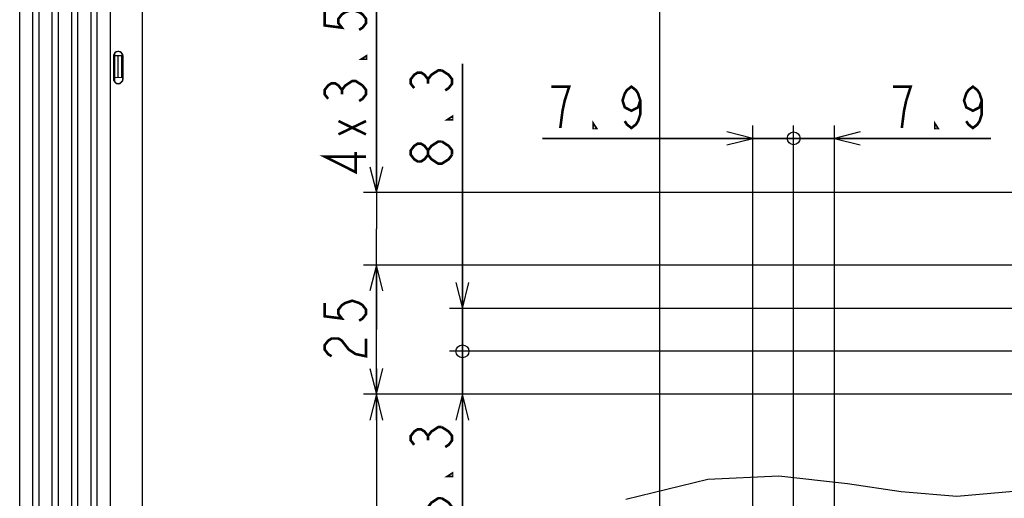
# Model space of a CAD drawing. Extents: x 28 to 410, y 33 to 287.
# Tile 22 of 41: x 173 to 249, y 165 to 202. Entities that reach past the tile are written whole.
import ezdxf

# ---------------------------------------------------------------- set-up
doc = ezdxf.new("R2010")
doc.units = 0
doc.header["$LTSCALE"] = 23.1
doc.layers.get('0').update_dxf_attribs({"linetype": 'CONTINUOUS'})
doc.layers.add('ALL_DIM', color=7, linetype='CONTINUOUS')
doc.layers.add('ALL_FEATURES', color=7, linetype='CONTINUOUS')
doc.dimstyles.get("Standard").update_dxf_attribs({"dimtxt": 2.5, "dimasz": 2.5, "dimexe": 1.25, "dimexo": 0.625, "dimtad": 1, "dimcen": 2.5, "dimazin": 3, "dimtfac": 1, "dimtmove": 0, "dimatfit": 3})

# ---------------------------------------------------------------- blocks, each defined once
blk = doc.blocks.new('_OPEN')
at = {"color": 0, "linetype": 'BYBLOCK'}
for p, q in [((0, 0), (-1, 0.25)), ((-1, -0.25), (0, 0)), ((-1, 0), (0, 0))]:
    blk.add_line(p, q, dxfattribs=at)
blk = doc.blocks.new('*D28')
at = {"layer": 'ALL_DIM', "color": 2, "linetype": 'CONTINUOUS'}
for p, q in [((263.951, 173.429), (199.604, 173.429)), ((200.604, 173.429), (200.604, 143.629)), ((200.604, 113.829), (200.604, 143.629)), ((216.751, 113.829), (199.604, 113.829))]:
    blk.add_line(p, q, dxfattribs=at)
at = {"layer": 'ALL_DIM', "color": 2, "linetype": 'CONTINUOUS', "xscale": 2, "yscale": 2, "zscale": 2}
for p, rotation in [((200.604, 173.429), 90), ((200.604, 113.829), 270)]:
    blk.add_blockref('_OPEN', p, dxfattribs=dict(at, rotation=rotation))
blk = doc.blocks.new('_DOTBLANK')
at = {"color": 0, "linetype": 'BYBLOCK'}
blk.add_line((-1, 0), (0, 0), dxfattribs=at)
blk.add_circle((0, 0), 0.25, dxfattribs=at)
blk = doc.blocks.new('*D29')
at = {"layer": 'ALL_DIM', "color": 2, "linetype": 'CONTINUOUS'}
for p, q in [((207.27, 176.749), (207.27, 181.749)), ((207.27, 181.749), (207.27, 175.089)), ((265.551, 176.749), (206.27, 176.749)), ((207.27, 163.147), (207.27, 175.089)), ((263.951, 173.429), (206.27, 173.429)), ((207.27, 173.429), (207.27, 163.147))]:
    blk.add_line(p, q, dxfattribs=at)
at = {"layer": 'ALL_DIM', "color": 2, "linetype": 'CONTINUOUS', "xscale": 2, "yscale": 2, "zscale": 2}
for name, p, rotation in [('_DOTBLANK', (207.27, 176.749), 270), ('_OPEN', (207.27, 173.429), 90)]:
    blk.add_blockref(name, p, dxfattribs=dict(at, rotation=rotation))
blk = doc.blocks.new('*D30')
at = {"layer": 'ALL_DIM', "color": 2, "linetype": 'CONTINUOUS'}
for p, q in [((207.27, 180.069), (207.27, 199.009)), ((207.27, 199.009), (207.27, 178.409)), ((263.951, 180.069), (206.27, 180.069)), ((207.27, 171.749), (207.27, 178.409)), ((265.551, 176.749), (206.27, 176.749)), ((207.27, 176.749), (207.27, 171.749))]:
    blk.add_line(p, q, dxfattribs=at)
at = {"layer": 'ALL_DIM', "color": 2, "linetype": 'CONTINUOUS', "xscale": 2, "yscale": 2, "zscale": 2}
for name, p, rotation in [('_OPEN', (207.27, 180.069), 270), ('_DOTBLANK', (207.27, 176.749), 90)]:
    blk.add_blockref(name, p, dxfattribs=dict(at, rotation=rotation))
blk = doc.blocks.new('*D31')
at = {"layer": 'ALL_DIM', "color": 2, "linetype": 'CONTINUOUS'}
for p, q in [((275.396, 183.429), (199.604, 183.429)), ((200.604, 183.429), (200.604, 178.429)), ((200.604, 173.429), (200.604, 178.429)), ((263.951, 173.429), (199.604, 173.429))]:
    blk.add_line(p, q, dxfattribs=at)
at = {"layer": 'ALL_DIM', "color": 2, "linetype": 'CONTINUOUS', "xscale": 2, "yscale": 2, "zscale": 2}
for p, rotation in [((200.604, 183.429), 90), ((200.604, 173.429), 270)]:
    blk.add_blockref('_OPEN', p, dxfattribs=dict(at, rotation=rotation))
blk = doc.blocks.new('*D32')
at = {"layer": 'ALL_DIM', "color": 2, "linetype": 'CONTINUOUS'}
for p, q in [((200.604, 189.029), (200.604, 214.694)), ((200.604, 214.694), (200.604, 186.229)), ((275.771, 189.029), (199.604, 189.029)), ((200.604, 178.429), (200.604, 186.229)), ((269.452, 183.429), (199.604, 183.429)), ((200.604, 183.429), (200.604, 178.429))]:
    blk.add_line(p, q, dxfattribs=at)
at = {"layer": 'ALL_DIM', "color": 2, "linetype": 'CONTINUOUS', "xscale": 2, "yscale": 2, "zscale": 2}
for p, rotation in [((200.604, 189.029), 270), ((200.604, 183.429), 90)]:
    blk.add_blockref('_OPEN', p, dxfattribs=dict(at, rotation=rotation))
blk = doc.blocks.new('*D33')
at = {"layer": 'ALL_DIM', "color": 2, "linetype": 'CONTINUOUS'}
for p, q in [((229.751, 151.949), (229.751, 194.231)), ((232.911, 151.949), (232.911, 194.231)), ((229.751, 193.231), (213.472, 193.231)), ((213.472, 193.231), (231.331, 193.231)), ((237.911, 193.231), (231.331, 193.231)), ((232.911, 193.231), (237.911, 193.231))]:
    blk.add_line(p, q, dxfattribs=at)
at = {"layer": 'ALL_DIM', "color": 2, "linetype": 'CONTINUOUS', "xscale": 2, "yscale": 2, "zscale": 2}
blk.add_blockref('_OPEN', (229.751, 193.231), dxfattribs=at)
at = {"layer": 'ALL_DIM', "color": 2, "linetype": 'CONTINUOUS', "xscale": 2, "yscale": 2, "zscale": 2, "rotation": 180}
blk.add_blockref('_DOTBLANK', (232.911, 193.231), dxfattribs=at)
blk = doc.blocks.new('*D34')
at = {"layer": 'ALL_DIM', "color": 2, "linetype": 'CONTINUOUS'}
for p, q in [((232.911, 151.949), (232.911, 194.231)), ((236.071, 151.949), (236.071, 194.231)), ((232.911, 193.231), (227.911, 193.231)), ((227.911, 193.231), (234.491, 193.231)), ((248.168, 193.231), (234.491, 193.231)), ((236.071, 193.231), (248.168, 193.231))]:
    blk.add_line(p, q, dxfattribs=at)
at = {"layer": 'ALL_DIM', "color": 2, "linetype": 'CONTINUOUS', "xscale": 2, "yscale": 2, "zscale": 2}
blk.add_blockref('_DOTBLANK', (232.911, 193.231), dxfattribs=at)
at = {"layer": 'ALL_DIM', "color": 2, "linetype": 'CONTINUOUS', "xscale": 2, "yscale": 2, "zscale": 2, "rotation": 180}
blk.add_blockref('_OPEN', (236.071, 193.231), dxfattribs=at)
blk = doc.blocks.new('*D35')
at = {"layer": 'ALL_DIM', "color": 2, "linetype": 'CONTINUOUS'}
for p, q in [((222.551, 119.629), (222.551, 214.915)), ((264.951, 181.069), (264.951, 214.915)), ((222.551, 213.915), (243.751, 213.915)), ((264.951, 213.915), (243.751, 213.915))]:
    blk.add_line(p, q, dxfattribs=at)
at = {"layer": 'ALL_DIM', "color": 2, "linetype": 'CONTINUOUS', "xscale": 2, "yscale": 2, "zscale": 2, "rotation": 180}
blk.add_blockref('_OPEN', (222.551, 213.915), dxfattribs=at)
at = {"layer": 'ALL_DIM', "color": 2, "linetype": 'CONTINUOUS', "xscale": 2, "yscale": 2, "zscale": 2}
blk.add_blockref('_OPEN', (264.951, 213.915), dxfattribs=at)

msp = doc.modelspace()

# ---------------------------------------------------------------- linework, layer by layer
at = {"color": 7, "linetype": 'CONTINUOUS'}
for p, q in [((226.269, 166.861), (231.772, 167.104)), ((231.772, 167.104), (237.072, 166.529)), ((219.93, 165.304), (226.269, 166.861)), ((237.072, 166.529), (241.229, 165.901)), ((241.229, 165.901), (245.543, 165.546)), ((245.543, 165.546), (249.928, 165.917))]:
    msp.add_line(p, q, dxfattribs=at)
at = {"layer": 'ALL_DIM', "color": 2, "linetype": 'CONTINUOUS', "const_width": 0.2}
for points in [[(196.604, 202.998), (196.604, 201.966), (197.937, 201.794), (197.671, 202.138), (197.671, 202.482), (197.937, 202.826), (198.204, 202.998), (198.737, 203.17), (199.271, 202.998), (199.537, 202.826), (199.804, 202.482), (199.804, 202.138), (199.537, 201.794), (199.271, 201.622)], [(199.804, 199.558), (199.804, 199.386), (199.537, 199.386), (199.804, 199.558)], [(203.536, 197.117), (203.27, 197.461), (203.27, 197.805), (203.536, 198.149), (203.803, 198.321), (204.07, 198.321), (204.336, 198.149), (204.603, 197.805), (204.87, 198.149), (205.136, 198.321), (205.403, 198.493), (205.67, 198.493)], [(205.67, 198.493), (206.203, 198.149), (206.47, 197.805), (206.47, 197.461), (206.203, 197.117), (205.936, 196.945)], [(196.871, 196.29), (196.604, 196.634), (196.604, 196.978), (196.871, 197.322), (197.137, 197.494), (197.404, 197.494), (197.671, 197.322), (197.937, 196.978), (198.204, 197.322), (198.471, 197.494), (198.737, 197.666), (199.004, 197.666), (199.537, 197.322)], [(204.603, 197.461), (204.603, 197.805)], [(197.937, 196.634), (197.937, 196.978)], [(199.537, 197.322), (199.804, 196.978), (199.804, 196.634), (199.537, 196.29), (199.271, 196.118)], [(214.848, 194.031), (215.02, 195.364), (215.192, 196.164), (215.364, 196.698), (215.536, 197.231), (214.16, 197.231)], [(221.04, 196.164), (220.868, 195.631), (220.352, 195.364), (219.836, 195.631), (219.664, 196.164), (219.836, 196.698), (220.008, 196.964), (220.352, 197.231), (220.696, 196.964), (220.868, 196.698), (221.04, 196.164), (221.04, 195.098), (220.868, 194.564), (220.696, 194.298), (220.352, 194.031), (220.008, 194.298), (219.836, 194.564)], [(241.632, 196.164), (241.976, 197.231), (240.6, 197.231)], [(247.48, 196.164), (247.308, 195.631), (246.792, 195.364), (246.276, 195.631), (246.104, 196.164), (246.276, 196.698), (246.448, 196.964), (246.792, 197.231), (247.136, 196.964), (247.308, 196.698), (247.48, 196.164), (247.48, 195.098), (247.308, 194.564), (247.136, 194.298), (246.792, 194.031), (246.448, 194.298), (246.276, 194.564)], [(241.288, 194.031), (241.46, 195.364), (241.632, 196.164)], [(197.671, 193.538), (199.804, 194.57)], [(199.804, 193.538), (197.671, 194.57)], [(206.47, 194.881), (206.47, 194.709), (206.203, 194.709), (206.47, 194.881)], [(217.6, 194.031), (217.428, 194.031), (217.428, 194.298), (217.6, 194.031)], [(244.04, 194.031), (243.868, 194.031), (243.868, 194.298), (244.04, 194.031)], [(204.603, 191.957), (204.336, 191.613), (204.07, 191.441), (203.803, 191.441), (203.536, 191.613), (203.27, 191.957), (203.27, 192.301), (203.536, 192.645), (203.803, 192.817), (204.07, 192.817), (204.336, 192.645), (204.603, 192.301)], [(206.47, 191.957), (206.203, 191.613), (205.936, 191.441), (205.67, 191.269), (205.403, 191.269), (205.136, 191.441), (204.87, 191.613), (204.603, 191.957), (204.603, 192.301), (204.87, 192.645), (205.136, 192.817), (205.403, 192.989), (205.67, 192.989)], [(205.67, 192.989), (206.203, 192.645), (206.47, 192.301), (206.47, 191.957)], [(199.804, 191.818), (196.604, 191.818), (199.004, 190.614), (199.004, 192.162)], [(196.604, 180.493), (196.604, 179.461), (197.937, 179.289), (197.671, 179.633), (197.671, 179.977), (197.937, 180.321), (198.204, 180.493), (198.737, 180.665), (199.271, 180.493), (199.537, 180.321), (199.804, 179.977), (199.804, 179.633), (199.537, 179.289), (199.271, 179.117)], [(197.137, 176.365), (196.871, 176.537), (196.604, 176.881), (196.604, 177.225), (196.871, 177.569), (197.137, 177.741), (197.671, 177.741), (197.937, 177.569), (198.204, 177.225), (198.471, 176.881), (199.004, 176.537), (199.804, 176.365), (199.804, 177.741)], [(203.536, 169.511), (203.27, 169.855), (203.27, 170.199), (203.536, 170.543), (203.803, 170.715), (204.07, 170.715), (204.336, 170.543), (204.603, 170.199), (204.87, 170.543), (205.136, 170.715), (205.403, 170.887), (205.67, 170.887)], [(205.67, 170.887), (206.203, 170.543), (206.47, 170.199), (206.47, 169.855), (206.203, 169.511), (205.936, 169.339)], [(204.603, 169.855), (204.603, 170.199)], [(206.47, 167.275), (206.47, 167.103), (206.203, 167.103), (206.47, 167.275)], [(206.203, 164.007), (205.67, 163.663), (205.403, 163.663), (205.136, 163.835), (204.87, 164.007), (204.603, 164.351), (204.603, 164.695), (204.87, 165.039), (205.136, 165.211), (205.403, 165.383), (205.67, 165.383)], [(205.67, 165.383), (206.203, 165.039), (206.47, 164.695), (206.47, 164.351)]]:
    msp.add_lwpolyline(points, dxfattribs=at)
at = {"layer": 'ALL_FEATURES', "color": 7, "linetype": 'CONTINUOUS'}
for p, q in [((172.991, 147.332), (172.991, 225.718)), ((173.991, 225.718), (173.991, 147.332)), ((174.491, 147.332), (174.491, 225.718)), ((175.491, 225.718), (175.491, 147.332)), ((175.991, 147.332), (175.991, 225.718)), ((176.991, 225.718), (176.991, 147.332)), ((177.491, 147.332), (177.491, 225.718)), ((178.491, 225.718), (178.491, 147.332)), ((178.991, 147.332), (178.991, 225.718)), ((179.991, 225.718), (179.991, 147.332)), ((182.491, 147.707), (182.491, 225.207)), ((180.366, 197.576), (180.366, 199.838)), ((180.244, 199.582), (180.244, 197.832)), ((180.257, 199.582), (180.257, 197.832)), ((180.366, 199.635), (180.973, 199.646)), ((180.616, 197.924), (180.616, 199.64)), ((180.866, 199.644), (180.866, 197.92)), ((180.98, 197.832), (180.98, 199.582)), ((180.994, 197.832), (180.994, 199.582)), ((180.98, 197.918), (180.366, 197.929))]:
    msp.add_line(p, q, dxfattribs=at)
for points in [[(180.98, 199.582), (180.972, 199.657), (180.949, 199.729), (180.911, 199.794), (180.86, 199.851), (180.799, 199.895), (180.73, 199.926), (180.657, 199.941), (180.581, 199.941), (180.507, 199.926), (180.438, 199.895), (180.377, 199.851), (180.326, 199.794), (180.289, 199.729), (180.265, 199.657), (180.257, 199.582)], [(180.257, 197.832), (180.265, 197.757), (180.289, 197.685), (180.326, 197.62), (180.377, 197.563), (180.438, 197.519), (180.507, 197.488), (180.581, 197.473), (180.657, 197.473), (180.73, 197.488), (180.799, 197.519), (180.86, 197.563), (180.911, 197.62), (180.949, 197.685), (180.972, 197.757), (180.98, 197.832)]]:
    msp.add_lwpolyline(points, dxfattribs=at)
for centre, start, end in [((180.619, 199.582), 0, 180), ((180.619, 197.832), 180, 360)]:
    msp.add_arc(centre, 0.375, start, end, dxfattribs=at)

# ---------------------------------------------------------------- dimensions: what is measured, and where the dimension line sits
at = {"layer": 'ALL_DIM', "color": 2, "linetype": 'CONTINUOUS'}
for base, p1, p2, picture, middle in [((200.604, 189.029), (269.452, 183.429), (275.771, 189.029), '*D32', (199.804, 189.926)), ((200.604, 183.429), (263.951, 173.429), (275.396, 183.429), '*D31', (199.804, 175.677)), ((200.604, 173.429), (216.751, 113.829), (263.951, 173.429), '*D28', (199.804, 139.501))]:
    dim = msp.add_linear_dim(base=base, p1=p1, p2=p2, angle=90, dimstyle='Standard', dxfattribs=at)
    dim.commit()
    dim.dimension.update_dxf_attribs({"geometry": picture, "text_midpoint": middle, "dimtype": 128})
dim = msp.add_linear_dim(base=(264.951, 213.915), p1=(222.551, 119.629), p2=(264.951, 181.069), dimstyle='Standard', dxfattribs=at)
dim.commit()
dim.dimension.update_dxf_attribs({"geometry": '*D35', "text_midpoint": (239.623, 214.715), "dimtype": 128})
for base, p1, p2, override, picture, middle in [((207.27, 180.069), (265.551, 176.749), (263.951, 180.069), {"dimblk1": 'DOTBLANK', "dimsah": 1}, '*D30', (206.47, 190.753)), ((207.27, 176.749), (263.951, 173.429), (265.551, 176.749), {"dimblk2": 'DOTBLANK', "dimsah": 1}, '*D29', (206.47, 163.147))]:
    dim = msp.add_linear_dim(base=base, p1=p1, p2=p2, angle=90, dimstyle='Standard', override=override, dxfattribs=at)
    dim.commit()
    dim.dimension.update_dxf_attribs({"geometry": picture, "text_midpoint": middle, "dimtype": 128})
for base, p1, p2, override, picture, middle in [((232.911, 193.231), (229.751, 151.949), (232.911, 151.949), {"dimblk2": 'DOTBLANK', "dimsah": 1}, '*D33', (213.472, 194.031)), ((236.071, 193.231), (232.911, 151.949), (236.071, 151.949), {"dimblk1": 'DOTBLANK', "dimsah": 1}, '*D34', (239.912, 194.031))]:
    dim = msp.add_linear_dim(base=base, p1=p1, p2=p2, dimstyle='Standard', override=override, dxfattribs=at)
    dim.commit()
    dim.dimension.update_dxf_attribs({"geometry": picture, "text_midpoint": middle, "dimtype": 128})

doc.saveas('drawing.dxf')
